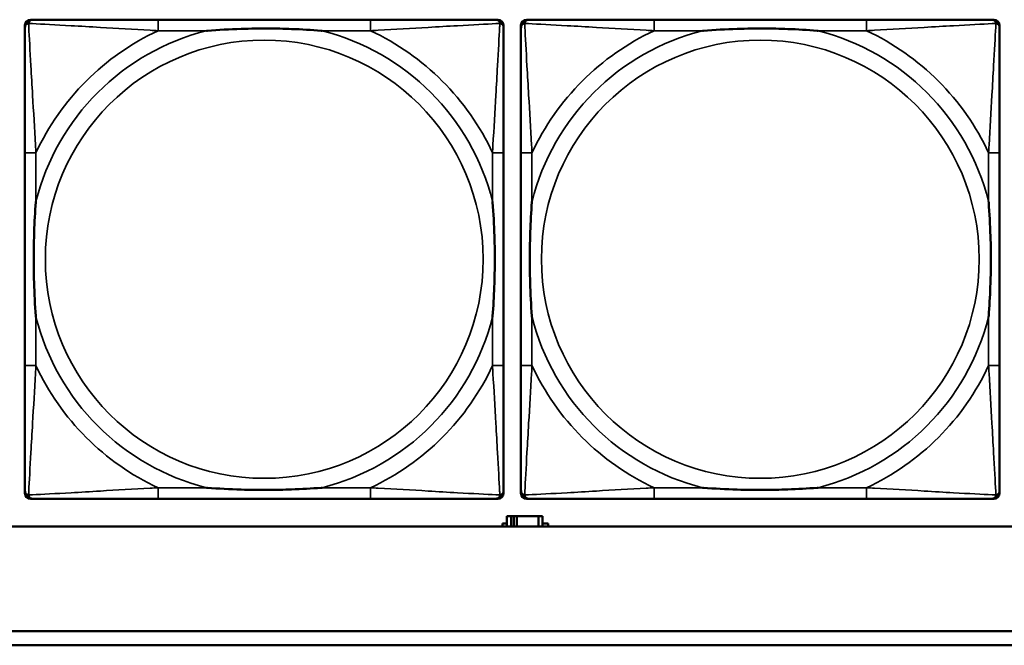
# Model space of a CAD drawing. Header units: inches. Extents: x 0.2 to 58.8, y 1.7 to 68.8.
# Tile 95 of 256: x 34.4 to 35.8, y 44.9 to 45.8. Entities that reach past the tile are written whole.
import ezdxf

# ---------------------------------------------------------------- set-up
doc = ezdxf.new("R2010")
doc.units = ezdxf.units.IN
doc.header["$MEASUREMENT"] = 0
doc.layers.add('Visible (ANSI)', color=7, linetype='Continuous', lineweight=50)
doc.layers.add('Visible Narrow (ANSI)', color=7, linetype='Continuous', lineweight=35)

msp = doc.modelspace()

# ---------------------------------------------------------------- linework, layer by layer
at = {"layer": 'Visible (ANSI)'}
for p, q in [((34.3768, 45.8362), (34.3808, 45.8362)), ((34.8634, 45.8362), (34.5595, 45.8362)), ((35.0422, 45.8362), (35.0461, 45.8362)), ((35.0868, 45.8362), (35.0908, 45.8362)), ((35.5734, 45.8362), (35.2695, 45.8362)), ((35.7522, 45.8362), (35.7561, 45.8362)), ((34.3689, 45.159), (34.3689, 45.8283)), ((35.054, 45.8283), (35.054, 45.8244)), ((35.0789, 45.159), (35.0789, 45.8283)), ((35.764, 45.8283), (35.764, 45.8244)), ((34.3689, 45.6457), (34.3689, 45.3417)), ((35.054, 45.3417), (35.054, 45.6457)), ((35.0789, 45.6457), (35.0789, 45.3417)), ((35.764, 45.3417), (35.764, 45.6457)), ((35.054, 45.163), (35.054, 45.159)), ((35.764, 45.163), (35.764, 45.159)), ((35.0461, 45.1512), (34.3768, 45.1512)), ((34.5595, 45.1512), (34.8634, 45.1512)), ((35.7561, 45.1512), (35.0868, 45.1512)), ((35.2695, 45.1512), (35.5734, 45.1512)), ((35.0647, 45.1263), (35.0589, 45.1263)), ((35.0589, 45.1263), (35.0589, 45.1116)), ((35.0647, 45.1263), (35.0687, 45.1263)), ((35.0647, 45.1116), (35.0647, 45.1263)), ((35.0687, 45.1116), (35.0687, 45.1263)), ((35.0687, 45.1263), (35.0728, 45.1263)), ((35.0728, 45.1263), (35.0728, 45.1116)), ((35.0728, 45.1263), (35.1041, 45.1263)), ((35.1041, 45.1263), (35.1041, 45.1116)), ((35.1099, 45.1263), (35.1041, 45.1263)), ((35.1099, 45.1116), (35.1099, 45.1263)), ((39.3535, 45.1116), (22.2594, 45.1116)), ((35.0524, 45.1116), (35.0524, 45.1158)), ((35.0524, 45.1158), (35.0589, 45.1158)), ((35.1099, 45.1158), (35.118, 45.1158)), ((35.118, 45.1158), (35.118, 45.1116)), ((31.39, 44.9616), (39.342, 44.9616)), ((39.342, 44.9416), (31.39, 44.9416))]:
    msp.add_line(p, q, dxfattribs=at)
for centre, radius, start, end in [((34.3808, 45.8244), 0.0118, 90, 180), ((34.3768, 45.8283), 0.00787, 90, 180), ((35.0422, 45.8244), 0.0118, 0, 90), ((35.0461, 45.8283), 0.00787, 0, 90), ((35.0908, 45.8244), 0.0118, 90, 180), ((35.0868, 45.8283), 0.00787, 90, 180), ((35.7522, 45.8244), 0.0118, 0, 90), ((35.7561, 45.8283), 0.00787, 0, 90), ((34.3808, 45.163), 0.0118, 180, 270), ((34.3768, 45.159), 0.00787, 180, 270), ((35.0422, 45.163), 0.0118, 270, 360), ((35.0461, 45.159), 0.00787, 270, 0), ((35.0908, 45.163), 0.0118, 180, 270), ((35.0868, 45.159), 0.00787, 180, 270), ((35.7522, 45.163), 0.0118, 270, 360), ((35.7561, 45.159), 0.00787, 270, 0)]:
    msp.add_arc(centre, radius, start, end, dxfattribs=at)
for points, knots in [([(34.5595, 45.8362), (34.5559, 45.8362), (34.5523, 45.8362), (34.5487, 45.8362), (34.5155, 45.8362), (34.4818, 45.8362), (34.451, 45.8362), (34.424, 45.8362), (34.3985, 45.8362), (34.385, 45.8362), (34.3834, 45.8362), (34.382, 45.8362), (34.3808, 45.8362)], [0, 0, 0, 0, 0.0272471, 0.0272471, 0.0272471, 0.2790553, 0.2790553, 0.2790553, 0.4988354, 0.4988354, 0.4988354, 0.5252205, 0.5252205, 0.5252205, 0.5252205]), ([(35.0422, 45.8362), (35.0273, 45.8362), (34.9857, 45.8362), (34.945, 45.8362), (34.9185, 45.8362), (34.8906, 45.8362), (34.8634, 45.8362)], [-0.5252205, -0.5252205, -0.5252205, -0.5252205, -0.20743, -0.20743, -0.20743, 0, 0, 0, 0]), ([(35.2695, 45.8362), (35.2659, 45.8362), (35.2623, 45.8362), (35.2587, 45.8362), (35.2255, 45.8362), (35.1918, 45.8362), (35.161, 45.8362), (35.134, 45.8362), (35.1085, 45.8362), (35.095, 45.8362), (35.0934, 45.8362), (35.092, 45.8362), (35.0908, 45.8362)], [0, 0, 0, 0, 0.0272471, 0.0272471, 0.0272471, 0.2790553, 0.2790553, 0.2790553, 0.4988354, 0.4988354, 0.4988354, 0.5252205, 0.5252205, 0.5252205, 0.5252205]), ([(35.7522, 45.8362), (35.7373, 45.8362), (35.6957, 45.8362), (35.655, 45.8362), (35.6285, 45.8362), (35.6006, 45.8362), (35.5734, 45.8362)], [-0.5252205, -0.5252205, -0.5252205, -0.5252205, -0.20743, -0.20743, -0.20743, 0, 0, 0, 0]), ([(34.3689, 45.8244), (34.3689, 45.8095), (34.3689, 45.7679), (34.3689, 45.7273), (34.3689, 45.7007), (34.3689, 45.6729), (34.3689, 45.6457)], [-0.5252205, -0.5252205, -0.5252205, -0.5252205, -0.20743, -0.20743, -0.20743, 0, 0, 0, 0]), ([(34.6287, 45.8205), (34.6292, 45.8205), (34.6296, 45.8205), (34.6461, 45.8218), (34.6622, 45.8226), (34.6851, 45.8233), (34.6918, 45.8235), (34.701, 45.8236), (34.7035, 45.8236), (34.7075, 45.8236), (34.7091, 45.8236), (34.7123, 45.8236), (34.7138, 45.8236), (34.7174, 45.8236), (34.7194, 45.8236), (34.7256, 45.8236), (34.7297, 45.8235), (34.7395, 45.8233), (34.7451, 45.8231), (34.7648, 45.8224), (34.7789, 45.8216), (34.7933, 45.8205), (34.7938, 45.8205), (34.7942, 45.8205)], [-0.416114, -0.416114, -0.416114, -0.416114, -0.4127691, -0.4127691, -0.2896446, -0.2896446, -0.2388934, -0.2388934, -0.2201881, -0.2201881, -0.2080204, -0.2080204, -0.196499, -0.196499, -0.1809939, -0.1809939, -0.149741, -0.149741, -0.1073162, -0.1073162, 0, 0, 0.0033356, 0.0033356, 0.0033356, 0.0033356]), ([(35.054, 45.6457), (35.054, 45.6492), (35.054, 45.6528), (35.054, 45.6564), (35.054, 45.6896), (35.054, 45.7233), (35.054, 45.7542), (35.054, 45.7811), (35.054, 45.8067), (35.054, 45.8201), (35.054, 45.8217), (35.054, 45.8232), (35.054, 45.8244)], [0, 0, 0, 0, 0.0272471, 0.0272471, 0.0272471, 0.2790553, 0.2790553, 0.2790553, 0.4988354, 0.4988354, 0.4988354, 0.5252205, 0.5252205, 0.5252205, 0.5252205]), ([(35.0789, 45.8244), (35.0789, 45.8095), (35.0789, 45.7679), (35.0789, 45.7273), (35.0789, 45.7007), (35.0789, 45.6729), (35.0789, 45.6457)], [-0.5252205, -0.5252205, -0.5252205, -0.5252205, -0.20743, -0.20743, -0.20743, 0, 0, 0, 0]), ([(35.3387, 45.8205), (35.3392, 45.8205), (35.3396, 45.8205), (35.3561, 45.8218), (35.3722, 45.8226), (35.3951, 45.8233), (35.4018, 45.8235), (35.411, 45.8236), (35.4135, 45.8236), (35.4175, 45.8236), (35.4191, 45.8236), (35.4223, 45.8236), (35.4238, 45.8236), (35.4274, 45.8236), (35.4294, 45.8236), (35.4356, 45.8236), (35.4397, 45.8235), (35.4495, 45.8233), (35.4551, 45.8231), (35.4748, 45.8224), (35.4889, 45.8216), (35.5033, 45.8205), (35.5038, 45.8205), (35.5042, 45.8205)], [-0.416114, -0.416114, -0.416114, -0.416114, -0.4127691, -0.4127691, -0.2896446, -0.2896446, -0.2388934, -0.2388934, -0.2201881, -0.2201881, -0.2080204, -0.2080204, -0.196499, -0.196499, -0.1809939, -0.1809939, -0.149741, -0.149741, -0.1073162, -0.1073162, 0, 0, 0.0033356, 0.0033356, 0.0033356, 0.0033356]), ([(35.764, 45.6457), (35.764, 45.6492), (35.764, 45.6528), (35.764, 45.6564), (35.764, 45.6896), (35.764, 45.7233), (35.764, 45.7542), (35.764, 45.7811), (35.764, 45.8067), (35.764, 45.8201), (35.764, 45.8217), (35.764, 45.8232), (35.764, 45.8244)], [0, 0, 0, 0, 0.0272471, 0.0272471, 0.0272471, 0.2790553, 0.2790553, 0.2790553, 0.4988354, 0.4988354, 0.4988354, 0.5252205, 0.5252205, 0.5252205, 0.5252205]), ([(34.3847, 45.411), (34.3847, 45.4114), (34.3846, 45.4118), (34.3834, 45.4283), (34.3825, 45.4444), (34.3818, 45.4673), (34.3817, 45.474), (34.3816, 45.4832), (34.3815, 45.4857), (34.3815, 45.4898), (34.3815, 45.4914), (34.3815, 45.4945), (34.3815, 45.496), (34.3815, 45.4996), (34.3815, 45.5016), (34.3816, 45.5078), (34.3817, 45.512), (34.3819, 45.5217), (34.382, 45.5273), (34.3827, 45.5471), (34.3835, 45.5611), (34.3846, 45.5756), (34.3847, 45.576), (34.3847, 45.5764)], [-0.416114, -0.416114, -0.416114, -0.416114, -0.4127691, -0.4127691, -0.2896446, -0.2896446, -0.2388934, -0.2388934, -0.2201881, -0.2201881, -0.2080204, -0.2080204, -0.196499, -0.196499, -0.1809939, -0.1809939, -0.149741, -0.149741, -0.1073162, -0.1073162, 0, 0, 0.0033356, 0.0033356, 0.0033356, 0.0033356]), ([(35.0382, 45.5764), (35.0383, 45.576), (35.0383, 45.5756), (35.0395, 45.5591), (35.0404, 45.543), (35.0411, 45.5201), (35.0413, 45.5134), (35.0414, 45.5042), (35.0414, 45.5017), (35.0414, 45.4976), (35.0414, 45.496), (35.0414, 45.4929), (35.0414, 45.4914), (35.0414, 45.4878), (35.0414, 45.4857), (35.0413, 45.4796), (35.0413, 45.4754), (35.0411, 45.4657), (35.0409, 45.4601), (35.0402, 45.4403), (35.0394, 45.4263), (35.0383, 45.4118), (35.0383, 45.4114), (35.0382, 45.411)], [-0.416114, -0.416114, -0.416114, -0.416114, -0.4127691, -0.4127691, -0.2896446, -0.2896446, -0.2388934, -0.2388934, -0.2201881, -0.2201881, -0.2080204, -0.2080204, -0.196499, -0.196499, -0.1809939, -0.1809939, -0.149741, -0.149741, -0.1073162, -0.1073162, 0, 0, 0.0033356, 0.0033356, 0.0033356, 0.0033356]), ([(35.0947, 45.411), (35.0947, 45.4114), (35.0946, 45.4118), (35.0934, 45.4283), (35.0925, 45.4444), (35.0918, 45.4673), (35.0917, 45.474), (35.0916, 45.4832), (35.0915, 45.4857), (35.0915, 45.4898), (35.0915, 45.4914), (35.0915, 45.4945), (35.0915, 45.496), (35.0915, 45.4996), (35.0915, 45.5016), (35.0916, 45.5078), (35.0917, 45.512), (35.0919, 45.5217), (35.092, 45.5273), (35.0927, 45.5471), (35.0935, 45.5611), (35.0946, 45.5756), (35.0947, 45.576), (35.0947, 45.5764)], [-0.416114, -0.416114, -0.416114, -0.416114, -0.4127691, -0.4127691, -0.2896446, -0.2896446, -0.2388934, -0.2388934, -0.2201881, -0.2201881, -0.2080204, -0.2080204, -0.196499, -0.196499, -0.1809939, -0.1809939, -0.149741, -0.149741, -0.1073162, -0.1073162, 0, 0, 0.0033356, 0.0033356, 0.0033356, 0.0033356]), ([(35.7482, 45.5764), (35.7483, 45.576), (35.7483, 45.5756), (35.7495, 45.5591), (35.7504, 45.543), (35.7511, 45.5201), (35.7513, 45.5134), (35.7514, 45.5042), (35.7514, 45.5017), (35.7514, 45.4976), (35.7514, 45.496), (35.7514, 45.4929), (35.7514, 45.4914), (35.7514, 45.4878), (35.7514, 45.4857), (35.7513, 45.4796), (35.7513, 45.4754), (35.7511, 45.4657), (35.7509, 45.4601), (35.7502, 45.4403), (35.7494, 45.4263), (35.7483, 45.4118), (35.7483, 45.4114), (35.7482, 45.411)], [-0.416114, -0.416114, -0.416114, -0.416114, -0.4127691, -0.4127691, -0.2896446, -0.2896446, -0.2388934, -0.2388934, -0.2201881, -0.2201881, -0.2080204, -0.2080204, -0.196499, -0.196499, -0.1809939, -0.1809939, -0.149741, -0.149741, -0.1073162, -0.1073162, 0, 0, 0.0033356, 0.0033356, 0.0033356, 0.0033356]), ([(34.3689, 45.3417), (34.3689, 45.3145), (34.3689, 45.2867), (34.3689, 45.2601), (34.3689, 45.2195), (34.3689, 45.1779), (34.3689, 45.163)], [3.9382945, 3.9382945, 3.9382945, 3.9382945, 4.1457245, 4.1457245, 4.1457245, 4.463515, 4.463515, 4.463515, 4.463515]), ([(35.054, 45.163), (35.054, 45.1779), (35.054, 45.2195), (35.054, 45.2601), (35.054, 45.2867), (35.054, 45.3145), (35.054, 45.3417)], [-0.5252205, -0.5252205, -0.5252205, -0.5252205, -0.20743, -0.20743, -0.20743, 0, 0, 0, 0]), ([(35.0789, 45.3417), (35.0789, 45.3145), (35.0789, 45.2867), (35.0789, 45.2601), (35.0789, 45.2195), (35.0789, 45.1779), (35.0789, 45.163)], [3.9382945, 3.9382945, 3.9382945, 3.9382945, 4.1457245, 4.1457245, 4.1457245, 4.463515, 4.463515, 4.463515, 4.463515]), ([(35.764, 45.163), (35.764, 45.1779), (35.764, 45.2195), (35.764, 45.2601), (35.764, 45.2867), (35.764, 45.3145), (35.764, 45.3417)], [-0.5252205, -0.5252205, -0.5252205, -0.5252205, -0.20743, -0.20743, -0.20743, 0, 0, 0, 0]), ([(34.7942, 45.1669), (34.7938, 45.1669), (34.7933, 45.1669), (34.7789, 45.1658), (34.7648, 45.165), (34.7451, 45.1643), (34.7395, 45.1641), (34.7297, 45.1639), (34.7256, 45.1638), (34.7194, 45.1638), (34.7174, 45.1638), (34.7138, 45.1638), (34.7123, 45.1638), (34.7091, 45.1638), (34.7075, 45.1638), (34.7035, 45.1638), (34.701, 45.1638), (34.6918, 45.1639), (34.6851, 45.1641), (34.6622, 45.1648), (34.6461, 45.1656), (34.6296, 45.1669), (34.6292, 45.1669), (34.6287, 45.1669)], [-0.4149464, -0.4149464, -0.4149464, -0.4149464, -0.41162, -0.41162, -0.3046026, -0.3046026, -0.2622958, -0.2622958, -0.23113, -0.23113, -0.215668, -0.215668, -0.2041787, -0.2041787, -0.1920448, -0.1920448, -0.1733916, -0.1733916, -0.1227817, -0.1227817, 0, 0, 0.0033356, 0.0033356, 0.0033356, 0.0033356]), ([(35.5042, 45.1669), (35.5038, 45.1669), (35.5033, 45.1669), (35.4889, 45.1658), (35.4748, 45.165), (35.4551, 45.1643), (35.4495, 45.1641), (35.4397, 45.1639), (35.4356, 45.1638), (35.4294, 45.1638), (35.4274, 45.1638), (35.4238, 45.1638), (35.4223, 45.1638), (35.4191, 45.1638), (35.4175, 45.1638), (35.4135, 45.1638), (35.411, 45.1638), (35.4018, 45.1639), (35.3951, 45.1641), (35.3722, 45.1648), (35.3561, 45.1656), (35.3396, 45.1669), (35.3392, 45.1669), (35.3387, 45.1669)], [-0.4149464, -0.4149464, -0.4149464, -0.4149464, -0.41162, -0.41162, -0.3046026, -0.3046026, -0.2622958, -0.2622958, -0.23113, -0.23113, -0.215668, -0.215668, -0.2041787, -0.2041787, -0.1920448, -0.1920448, -0.1733916, -0.1733916, -0.1227817, -0.1227817, 0, 0, 0.0033356, 0.0033356, 0.0033356, 0.0033356]), ([(34.3808, 45.1512), (34.3956, 45.1512), (34.4372, 45.1512), (34.4779, 45.1512), (34.5044, 45.1512), (34.5323, 45.1512), (34.5595, 45.1512)], [-0.5252205, -0.5252205, -0.5252205, -0.5252205, -0.20743, -0.20743, -0.20743, 0, 0, 0, 0]), ([(34.8634, 45.1512), (34.8906, 45.1512), (34.9185, 45.1512), (34.945, 45.1512), (34.9857, 45.1512), (35.0273, 45.1512), (35.0422, 45.1512)], [3.9382945, 3.9382945, 3.9382945, 3.9382945, 4.1457245, 4.1457245, 4.1457245, 4.463515, 4.463515, 4.463515, 4.463515]), ([(35.0908, 45.1512), (35.1056, 45.1512), (35.1472, 45.1512), (35.1879, 45.1512), (35.2144, 45.1512), (35.2423, 45.1512), (35.2695, 45.1512)], [-0.5252205, -0.5252205, -0.5252205, -0.5252205, -0.20743, -0.20743, -0.20743, 0, 0, 0, 0]), ([(35.5734, 45.1512), (35.6006, 45.1512), (35.6285, 45.1512), (35.655, 45.1512), (35.6957, 45.1512), (35.7373, 45.1512), (35.7522, 45.1512)], [3.9382945, 3.9382945, 3.9382945, 3.9382945, 4.1457245, 4.1457245, 4.1457245, 4.463515, 4.463515, 4.463515, 4.463515])]:
    msp.add_open_spline(points, degree=3, knots=knots, dxfattribs=at)
at = {"layer": 'Visible Narrow (ANSI)'}
for p, q in [((34.5595, 45.8362), (34.5595, 45.8205)), ((34.8634, 45.8362), (34.8634, 45.8205)), ((35.2695, 45.8362), (35.2695, 45.8205)), ((35.5734, 45.8362), (35.5734, 45.8205)), ((34.5595, 45.8205), (34.6287, 45.8205)), ((34.7942, 45.8205), (34.8634, 45.8205)), ((35.2695, 45.8205), (35.3387, 45.8205)), ((35.5042, 45.8205), (35.5734, 45.8205)), ((34.3847, 45.6457), (34.3689, 45.6457)), ((34.3847, 45.5764), (34.3847, 45.6457)), ((35.054, 45.6457), (35.0382, 45.6457)), ((35.0382, 45.6457), (35.0382, 45.5764)), ((35.0947, 45.6457), (35.0789, 45.6457)), ((35.0947, 45.5764), (35.0947, 45.6457)), ((35.764, 45.6457), (35.7482, 45.6457)), ((35.7482, 45.6457), (35.7482, 45.5764)), ((34.3847, 45.3417), (34.3847, 45.411)), ((35.0382, 45.411), (35.0382, 45.3417)), ((35.0947, 45.3417), (35.0947, 45.411)), ((35.7482, 45.411), (35.7482, 45.3417)), ((34.3847, 45.3417), (34.3689, 45.3417)), ((35.054, 45.3417), (35.0382, 45.3417)), ((35.0947, 45.3417), (35.0789, 45.3417)), ((35.764, 45.3417), (35.7482, 45.3417)), ((34.5595, 45.1669), (34.5595, 45.1512)), ((34.6287, 45.1669), (34.5595, 45.1669)), ((34.8634, 45.1669), (34.7942, 45.1669)), ((34.8634, 45.1669), (34.8634, 45.1512)), ((35.2695, 45.1669), (35.2695, 45.1512)), ((35.3387, 45.1669), (35.2695, 45.1669)), ((35.5734, 45.1669), (35.5042, 45.1669)), ((35.5734, 45.1669), (35.5734, 45.1512))]:
    msp.add_line(p, q, dxfattribs=at)
for centre in [(34.7115, 45.4937), (35.4215, 45.4937)]:
    msp.add_circle(centre, 0.3133, dxfattribs=at)
for centre, radius, start, end in [((34.7115, 45.4937), 0.3371, 104.2103, 165.7897), ((34.7115, 45.4937), 0.3604, 114.9407, 155.0593), ((34.7115, 45.4937), 0.3371, 14.2103, 75.7897), ((34.7115, 45.4937), 0.3604, 24.9407, 65.0593), ((35.4215, 45.4937), 0.3371, 104.2103, 165.7897), ((35.4215, 45.4937), 0.3604, 114.9407, 155.0593), ((35.4215, 45.4937), 0.3371, 14.2103, 75.7897), ((35.4215, 45.4937), 0.3604, 24.9407, 65.0593), ((34.7115, 45.4937), 0.3371, 194.2103, 255.7897), ((34.7115, 45.4937), 0.3371, 284.2103, 345.7897), ((35.4215, 45.4937), 0.3371, 194.2103, 255.7897), ((35.4215, 45.4937), 0.3371, 284.2103, 345.7897), ((34.7115, 45.4937), 0.3604, 204.9407, 245.0593), ((34.7115, 45.4937), 0.3604, 294.9407, 335.0593), ((35.4215, 45.4937), 0.3604, 204.9407, 245.0593), ((35.4215, 45.4937), 0.3604, 294.9407, 335.0593)]:
    msp.add_arc(centre, radius, start, end, dxfattribs=at)
for points, knots in [([(34.3689, 45.8244), (34.3689, 45.825), (34.369, 45.8256), (34.3693, 45.8266), (34.3694, 45.827), (34.3698, 45.8277), (34.3699, 45.8279), (34.3702, 45.8283), (34.3703, 45.8284), (34.3706, 45.8288), (34.3709, 45.8291), (34.3716, 45.8297), (34.3721, 45.83), (34.3731, 45.8305), (34.3736, 45.8308), (34.3742, 45.8309)], [-0.02627331, -0.02627331, -0.02627331, -0.02627331, -0.02158775, -0.02158775, -0.01736415, -0.01736415, -0.0147244, -0.0147244, -0.01307456, -0.01307456, -0.00977487, -0.00977487, -0.00449537, -0.00449537, 0.00012419, 0.00012419, 0.00012419, 0.00012419]), ([(34.3742, 45.8309), (34.3744, 45.8315), (34.3746, 45.8321), (34.3752, 45.8331), (34.3755, 45.8336), (34.3761, 45.8343), (34.3764, 45.8346), (34.3768, 45.8349), (34.3769, 45.835), (34.3773, 45.8353), (34.3775, 45.8354), (34.3782, 45.8357), (34.3786, 45.8359), (34.3796, 45.8361), (34.3801, 45.8362), (34.3808, 45.8362)], [-0.00012419, -0.00012419, -0.00012419, -0.00012419, 0.00449537, 0.00449537, 0.00977487, 0.00977487, 0.01307456, 0.01307456, 0.0147244, 0.0147244, 0.01736415, 0.01736415, 0.02158775, 0.02158775, 0.02627331, 0.02627331, 0.02627331, 0.02627331]), ([(34.3847, 45.6457), (34.3845, 45.6494), (34.3843, 45.6532), (34.3828, 45.6805), (34.3813, 45.7047), (34.3791, 45.7426), (34.3783, 45.7566), (34.3763, 45.7918), (34.3752, 45.812), (34.3744, 45.8274), (34.3743, 45.8292), (34.3742, 45.8309)], [0, 0, 0, 0, 0.0278591, 0.0278591, 0.201273, 0.201273, 0.3066357, 0.3066357, 0.475216, 0.475216, 0.5007189, 0.5007189, 0.5007189, 0.5007189]), ([(34.3742, 45.8309), (34.3759, 45.8308), (34.3778, 45.8307), (34.3932, 45.8299), (34.4133, 45.8288), (34.4485, 45.8269), (34.4626, 45.826), (34.5004, 45.8238), (34.5246, 45.8224), (34.552, 45.8209), (34.5558, 45.8207), (34.5595, 45.8205)], [-0.5007189, -0.5007189, -0.5007189, -0.5007189, -0.475216, -0.475216, -0.3066357, -0.3066357, -0.201273, -0.201273, -0.0278591, -0.0278591, 0, 0, 0, 0]), ([(34.8634, 45.8205), (34.8672, 45.8207), (34.8709, 45.8209), (34.8983, 45.8224), (34.9225, 45.8238), (34.9603, 45.826), (34.9744, 45.8269), (35.0096, 45.8288), (35.0297, 45.8299), (35.0452, 45.8307), (35.047, 45.8308), (35.0487, 45.8309)], [0, 0, 0, 0, 0.0278591, 0.0278591, 0.201273, 0.201273, 0.3066357, 0.3066357, 0.475216, 0.475216, 0.5007189, 0.5007189, 0.5007189, 0.5007189]), ([(35.0487, 45.8309), (35.0486, 45.8292), (35.0485, 45.8274), (35.0477, 45.812), (35.0466, 45.7918), (35.0446, 45.7566), (35.0438, 45.7426), (35.0416, 45.7047), (35.0402, 45.6805), (35.0386, 45.6532), (35.0384, 45.6494), (35.0382, 45.6457)], [-0.5007189, -0.5007189, -0.5007189, -0.5007189, -0.475216, -0.475216, -0.3066357, -0.3066357, -0.201273, -0.201273, -0.0278591, -0.0278591, 0, 0, 0, 0]), ([(35.0422, 45.8362), (35.0428, 45.8362), (35.0433, 45.8361), (35.0443, 45.8359), (35.0448, 45.8357), (35.0454, 45.8354), (35.0457, 45.8353), (35.046, 45.835), (35.0462, 45.8349), (35.0466, 45.8346), (35.0468, 45.8343), (35.0474, 45.8336), (35.0478, 45.8331), (35.0483, 45.8321), (35.0485, 45.8315), (35.0487, 45.8309)], [-0.02627331, -0.02627331, -0.02627331, -0.02627331, -0.02158775, -0.02158775, -0.01736415, -0.01736415, -0.0147244, -0.0147244, -0.01307456, -0.01307456, -0.00977487, -0.00977487, -0.00449537, -0.00449537, 0.00012419, 0.00012419, 0.00012419, 0.00012419]), ([(35.0487, 45.8309), (35.0493, 45.8308), (35.0498, 45.8305), (35.0509, 45.83), (35.0514, 45.8297), (35.0521, 45.8291), (35.0523, 45.8288), (35.0527, 45.8284), (35.0528, 45.8283), (35.053, 45.8279), (35.0532, 45.8277), (35.0535, 45.827), (35.0537, 45.8266), (35.0539, 45.8256), (35.054, 45.825), (35.054, 45.8244)], [-0.00012419, -0.00012419, -0.00012419, -0.00012419, 0.00449537, 0.00449537, 0.00977487, 0.00977487, 0.01307456, 0.01307456, 0.0147244, 0.0147244, 0.01736415, 0.01736415, 0.02158775, 0.02158775, 0.02627331, 0.02627331, 0.02627331, 0.02627331]), ([(35.0789, 45.8244), (35.0789, 45.825), (35.079, 45.8256), (35.0793, 45.8266), (35.0794, 45.827), (35.0798, 45.8277), (35.0799, 45.8279), (35.0802, 45.8283), (35.0803, 45.8284), (35.0806, 45.8288), (35.0809, 45.8291), (35.0816, 45.8297), (35.0821, 45.83), (35.0831, 45.8305), (35.0836, 45.8308), (35.0842, 45.8309)], [-0.02627331, -0.02627331, -0.02627331, -0.02627331, -0.02158775, -0.02158775, -0.01736415, -0.01736415, -0.0147244, -0.0147244, -0.01307456, -0.01307456, -0.00977487, -0.00977487, -0.00449537, -0.00449537, 0.00012419, 0.00012419, 0.00012419, 0.00012419]), ([(35.0842, 45.8309), (35.0844, 45.8315), (35.0846, 45.8321), (35.0852, 45.8331), (35.0855, 45.8336), (35.0861, 45.8343), (35.0864, 45.8346), (35.0868, 45.8349), (35.0869, 45.835), (35.0873, 45.8353), (35.0875, 45.8354), (35.0882, 45.8357), (35.0886, 45.8359), (35.0896, 45.8361), (35.0901, 45.8362), (35.0908, 45.8362)], [-0.00012419, -0.00012419, -0.00012419, -0.00012419, 0.00449537, 0.00449537, 0.00977487, 0.00977487, 0.01307456, 0.01307456, 0.0147244, 0.0147244, 0.01736415, 0.01736415, 0.02158775, 0.02158775, 0.02627331, 0.02627331, 0.02627331, 0.02627331]), ([(35.0947, 45.6457), (35.0945, 45.6494), (35.0943, 45.6532), (35.0928, 45.6805), (35.0913, 45.7047), (35.0891, 45.7426), (35.0883, 45.7566), (35.0863, 45.7918), (35.0852, 45.812), (35.0844, 45.8274), (35.0843, 45.8292), (35.0842, 45.8309)], [0, 0, 0, 0, 0.0278591, 0.0278591, 0.201273, 0.201273, 0.3066357, 0.3066357, 0.475216, 0.475216, 0.5007189, 0.5007189, 0.5007189, 0.5007189]), ([(35.0842, 45.8309), (35.0859, 45.8308), (35.0878, 45.8307), (35.1032, 45.8299), (35.1233, 45.8288), (35.1585, 45.8269), (35.1726, 45.826), (35.2104, 45.8238), (35.2346, 45.8224), (35.262, 45.8209), (35.2658, 45.8207), (35.2695, 45.8205)], [-0.5007189, -0.5007189, -0.5007189, -0.5007189, -0.475216, -0.475216, -0.3066357, -0.3066357, -0.201273, -0.201273, -0.0278591, -0.0278591, 0, 0, 0, 0]), ([(35.5734, 45.8205), (35.5772, 45.8207), (35.5809, 45.8209), (35.6083, 45.8224), (35.6325, 45.8238), (35.6703, 45.826), (35.6844, 45.8269), (35.7196, 45.8288), (35.7397, 45.8299), (35.7552, 45.8307), (35.757, 45.8308), (35.7587, 45.8309)], [0, 0, 0, 0, 0.0278591, 0.0278591, 0.201273, 0.201273, 0.3066357, 0.3066357, 0.475216, 0.475216, 0.5007189, 0.5007189, 0.5007189, 0.5007189]), ([(35.7587, 45.8309), (35.7586, 45.8292), (35.7585, 45.8274), (35.7577, 45.812), (35.7566, 45.7918), (35.7546, 45.7566), (35.7538, 45.7426), (35.7516, 45.7047), (35.7502, 45.6805), (35.7486, 45.6532), (35.7484, 45.6494), (35.7482, 45.6457)], [-0.5007189, -0.5007189, -0.5007189, -0.5007189, -0.475216, -0.475216, -0.3066357, -0.3066357, -0.201273, -0.201273, -0.0278591, -0.0278591, 0, 0, 0, 0]), ([(35.7522, 45.8362), (35.7528, 45.8362), (35.7533, 45.8361), (35.7543, 45.8359), (35.7548, 45.8357), (35.7554, 45.8354), (35.7557, 45.8353), (35.756, 45.835), (35.7562, 45.8349), (35.7566, 45.8346), (35.7568, 45.8343), (35.7574, 45.8336), (35.7578, 45.8331), (35.7583, 45.8321), (35.7585, 45.8315), (35.7587, 45.8309)], [-0.02627331, -0.02627331, -0.02627331, -0.02627331, -0.02158775, -0.02158775, -0.01736415, -0.01736415, -0.0147244, -0.0147244, -0.01307456, -0.01307456, -0.00977487, -0.00977487, -0.00449537, -0.00449537, 0.00012419, 0.00012419, 0.00012419, 0.00012419]), ([(35.7587, 45.8309), (35.7593, 45.8308), (35.7598, 45.8305), (35.7609, 45.83), (35.7614, 45.8297), (35.7621, 45.8291), (35.7623, 45.8288), (35.7627, 45.8284), (35.7628, 45.8283), (35.763, 45.8279), (35.7632, 45.8277), (35.7635, 45.827), (35.7637, 45.8266), (35.7639, 45.8256), (35.764, 45.825), (35.764, 45.8244)], [-0.00012419, -0.00012419, -0.00012419, -0.00012419, 0.00449537, 0.00449537, 0.00977487, 0.00977487, 0.01307456, 0.01307456, 0.0147244, 0.0147244, 0.01736415, 0.01736415, 0.02158775, 0.02158775, 0.02627331, 0.02627331, 0.02627331, 0.02627331]), ([(34.3742, 45.1565), (34.3743, 45.1582), (34.3744, 45.16), (34.3752, 45.1754), (34.3763, 45.1956), (34.3783, 45.2308), (34.3791, 45.2448), (34.3813, 45.2827), (34.3828, 45.3069), (34.3843, 45.3342), (34.3845, 45.338), (34.3847, 45.3417)], [-4.4390134, -4.4390134, -4.4390134, -4.4390134, -4.4135105, -4.4135105, -4.2449302, -4.2449302, -4.1395675, -4.1395675, -3.9661536, -3.9661536, -3.9382945, -3.9382945, -3.9382945, -3.9382945]), ([(35.0382, 45.3417), (35.0384, 45.338), (35.0386, 45.3342), (35.0402, 45.3069), (35.0416, 45.2827), (35.0438, 45.2448), (35.0446, 45.2308), (35.0466, 45.1956), (35.0477, 45.1754), (35.0485, 45.16), (35.0486, 45.1582), (35.0487, 45.1565)], [0, 0, 0, 0, 0.0278591, 0.0278591, 0.201273, 0.201273, 0.3066357, 0.3066357, 0.475216, 0.475216, 0.5007189, 0.5007189, 0.5007189, 0.5007189]), ([(35.0842, 45.1565), (35.0843, 45.1582), (35.0844, 45.16), (35.0852, 45.1754), (35.0863, 45.1956), (35.0883, 45.2308), (35.0891, 45.2448), (35.0913, 45.2827), (35.0928, 45.3069), (35.0943, 45.3342), (35.0945, 45.338), (35.0947, 45.3417)], [-4.4390134, -4.4390134, -4.4390134, -4.4390134, -4.4135105, -4.4135105, -4.2449302, -4.2449302, -4.1395675, -4.1395675, -3.9661536, -3.9661536, -3.9382945, -3.9382945, -3.9382945, -3.9382945]), ([(35.7482, 45.3417), (35.7484, 45.338), (35.7486, 45.3342), (35.7502, 45.3069), (35.7516, 45.2827), (35.7538, 45.2448), (35.7546, 45.2308), (35.7566, 45.1956), (35.7577, 45.1754), (35.7585, 45.16), (35.7586, 45.1582), (35.7587, 45.1565)], [0, 0, 0, 0, 0.0278591, 0.0278591, 0.201273, 0.201273, 0.3066357, 0.3066357, 0.475216, 0.475216, 0.5007189, 0.5007189, 0.5007189, 0.5007189]), ([(34.5595, 45.1669), (34.5558, 45.1667), (34.552, 45.1665), (34.5246, 45.165), (34.5004, 45.1636), (34.4626, 45.1614), (34.4485, 45.1605), (34.4133, 45.1586), (34.3932, 45.1575), (34.3778, 45.1567), (34.3759, 45.1566), (34.3742, 45.1565)], [0, 0, 0, 0, 0.0278591, 0.0278591, 0.201273, 0.201273, 0.3066357, 0.3066357, 0.475216, 0.475216, 0.5007189, 0.5007189, 0.5007189, 0.5007189]), ([(35.0487, 45.1565), (35.047, 45.1566), (35.0452, 45.1567), (35.0297, 45.1575), (35.0096, 45.1586), (34.9744, 45.1605), (34.9603, 45.1614), (34.9225, 45.1636), (34.8983, 45.165), (34.8709, 45.1665), (34.8672, 45.1667), (34.8634, 45.1669)], [-4.4390134, -4.4390134, -4.4390134, -4.4390134, -4.4135105, -4.4135105, -4.2449302, -4.2449302, -4.1395675, -4.1395675, -3.9661536, -3.9661536, -3.9382945, -3.9382945, -3.9382945, -3.9382945]), ([(35.2695, 45.1669), (35.2658, 45.1667), (35.262, 45.1665), (35.2346, 45.165), (35.2104, 45.1636), (35.1726, 45.1614), (35.1585, 45.1605), (35.1233, 45.1586), (35.1032, 45.1575), (35.0878, 45.1567), (35.0859, 45.1566), (35.0842, 45.1565)], [0, 0, 0, 0, 0.0278591, 0.0278591, 0.201273, 0.201273, 0.3066357, 0.3066357, 0.475216, 0.475216, 0.5007189, 0.5007189, 0.5007189, 0.5007189]), ([(35.7587, 45.1565), (35.757, 45.1566), (35.7552, 45.1567), (35.7397, 45.1575), (35.7196, 45.1586), (35.6844, 45.1605), (35.6703, 45.1614), (35.6325, 45.1636), (35.6083, 45.165), (35.5809, 45.1665), (35.5772, 45.1667), (35.5734, 45.1669)], [-4.4390134, -4.4390134, -4.4390134, -4.4390134, -4.4135105, -4.4135105, -4.2449302, -4.2449302, -4.1395675, -4.1395675, -3.9661536, -3.9661536, -3.9382945, -3.9382945, -3.9382945, -3.9382945]), ([(34.3742, 45.1565), (34.3736, 45.1566), (34.3731, 45.1569), (34.3721, 45.1574), (34.3716, 45.1577), (34.3709, 45.1583), (34.3706, 45.1586), (34.3703, 45.159), (34.3702, 45.1591), (34.3699, 45.1595), (34.3698, 45.1597), (34.3694, 45.1604), (34.3693, 45.1608), (34.369, 45.1618), (34.3689, 45.1624), (34.3689, 45.163)], [-0.00012419, -0.00012419, -0.00012419, -0.00012419, 0.00449537, 0.00449537, 0.00977487, 0.00977487, 0.01307456, 0.01307456, 0.0147244, 0.0147244, 0.01736415, 0.01736415, 0.02158775, 0.02158775, 0.02627331, 0.02627331, 0.02627331, 0.02627331]), ([(34.3808, 45.1512), (34.3801, 45.1512), (34.3796, 45.1513), (34.3786, 45.1515), (34.3782, 45.1517), (34.3775, 45.152), (34.3773, 45.1521), (34.3769, 45.1524), (34.3768, 45.1525), (34.3764, 45.1528), (34.3761, 45.1531), (34.3755, 45.1538), (34.3752, 45.1543), (34.3746, 45.1553), (34.3744, 45.1559), (34.3742, 45.1565)], [-0.02627331, -0.02627331, -0.02627331, -0.02627331, -0.02158775, -0.02158775, -0.01736415, -0.01736415, -0.0147244, -0.0147244, -0.01307456, -0.01307456, -0.00977487, -0.00977487, -0.00449537, -0.00449537, 0.00012419, 0.00012419, 0.00012419, 0.00012419]), ([(35.0487, 45.1565), (35.0485, 45.1559), (35.0483, 45.1553), (35.0478, 45.1543), (35.0474, 45.1538), (35.0468, 45.1531), (35.0466, 45.1528), (35.0462, 45.1525), (35.046, 45.1524), (35.0457, 45.1521), (35.0454, 45.152), (35.0448, 45.1517), (35.0443, 45.1515), (35.0433, 45.1513), (35.0428, 45.1512), (35.0422, 45.1512)], [-0.00012419, -0.00012419, -0.00012419, -0.00012419, 0.00449537, 0.00449537, 0.00977487, 0.00977487, 0.01307456, 0.01307456, 0.0147244, 0.0147244, 0.01736415, 0.01736415, 0.02158775, 0.02158775, 0.02627331, 0.02627331, 0.02627331, 0.02627331]), ([(35.054, 45.163), (35.054, 45.1624), (35.0539, 45.1618), (35.0537, 45.1608), (35.0535, 45.1604), (35.0532, 45.1597), (35.053, 45.1595), (35.0528, 45.1591), (35.0527, 45.159), (35.0523, 45.1586), (35.0521, 45.1583), (35.0514, 45.1577), (35.0509, 45.1574), (35.0498, 45.1569), (35.0493, 45.1566), (35.0487, 45.1565)], [-0.02627331, -0.02627331, -0.02627331, -0.02627331, -0.02158775, -0.02158775, -0.01736415, -0.01736415, -0.0147244, -0.0147244, -0.01307456, -0.01307456, -0.00977487, -0.00977487, -0.00449537, -0.00449537, 0.00012419, 0.00012419, 0.00012419, 0.00012419]), ([(35.0842, 45.1565), (35.0836, 45.1566), (35.0831, 45.1569), (35.0821, 45.1574), (35.0816, 45.1577), (35.0809, 45.1583), (35.0806, 45.1586), (35.0803, 45.159), (35.0802, 45.1591), (35.0799, 45.1595), (35.0798, 45.1597), (35.0794, 45.1604), (35.0793, 45.1608), (35.079, 45.1618), (35.0789, 45.1624), (35.0789, 45.163)], [-0.00012419, -0.00012419, -0.00012419, -0.00012419, 0.00449537, 0.00449537, 0.00977487, 0.00977487, 0.01307456, 0.01307456, 0.0147244, 0.0147244, 0.01736415, 0.01736415, 0.02158775, 0.02158775, 0.02627331, 0.02627331, 0.02627331, 0.02627331]), ([(35.0908, 45.1512), (35.0901, 45.1512), (35.0896, 45.1513), (35.0886, 45.1515), (35.0882, 45.1517), (35.0875, 45.152), (35.0873, 45.1521), (35.0869, 45.1524), (35.0868, 45.1525), (35.0864, 45.1528), (35.0861, 45.1531), (35.0855, 45.1538), (35.0852, 45.1543), (35.0846, 45.1553), (35.0844, 45.1559), (35.0842, 45.1565)], [-0.02627331, -0.02627331, -0.02627331, -0.02627331, -0.02158775, -0.02158775, -0.01736415, -0.01736415, -0.0147244, -0.0147244, -0.01307456, -0.01307456, -0.00977487, -0.00977487, -0.00449537, -0.00449537, 0.00012419, 0.00012419, 0.00012419, 0.00012419]), ([(35.7587, 45.1565), (35.7585, 45.1559), (35.7583, 45.1553), (35.7578, 45.1543), (35.7574, 45.1538), (35.7568, 45.1531), (35.7566, 45.1528), (35.7562, 45.1525), (35.756, 45.1524), (35.7557, 45.1521), (35.7554, 45.152), (35.7548, 45.1517), (35.7543, 45.1515), (35.7533, 45.1513), (35.7528, 45.1512), (35.7522, 45.1512)], [-0.00012419, -0.00012419, -0.00012419, -0.00012419, 0.00449537, 0.00449537, 0.00977487, 0.00977487, 0.01307456, 0.01307456, 0.0147244, 0.0147244, 0.01736415, 0.01736415, 0.02158775, 0.02158775, 0.02627331, 0.02627331, 0.02627331, 0.02627331]), ([(35.764, 45.163), (35.764, 45.1624), (35.7639, 45.1618), (35.7637, 45.1608), (35.7635, 45.1604), (35.7632, 45.1597), (35.763, 45.1595), (35.7628, 45.1591), (35.7627, 45.159), (35.7623, 45.1586), (35.7621, 45.1583), (35.7614, 45.1577), (35.7609, 45.1574), (35.7598, 45.1569), (35.7593, 45.1566), (35.7587, 45.1565)], [-0.02627331, -0.02627331, -0.02627331, -0.02627331, -0.02158775, -0.02158775, -0.01736415, -0.01736415, -0.0147244, -0.0147244, -0.01307456, -0.01307456, -0.00977487, -0.00977487, -0.00449537, -0.00449537, 0.00012419, 0.00012419, 0.00012419, 0.00012419])]:
    msp.add_open_spline(points, degree=3, knots=knots, dxfattribs=at)

doc.saveas('drawing.dxf')
